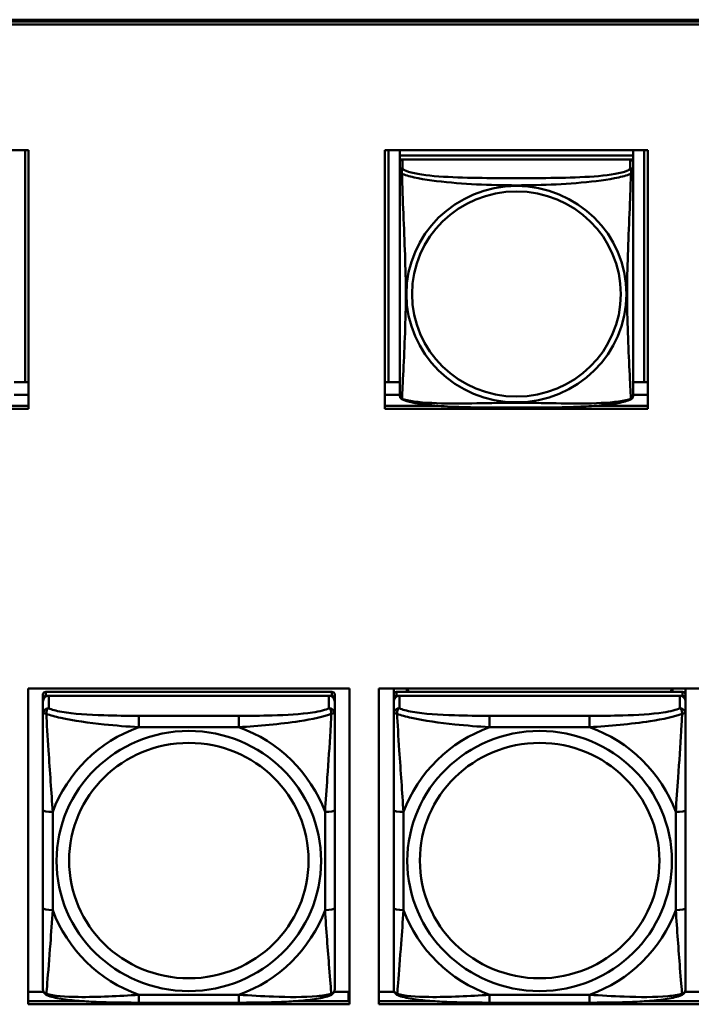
# Model space of a CAD drawing. Header units: inches. Extents: x 0.8 to 75.7, y -7.8 to 49.3.
# Tile 134 of 256: x 38.2 to 39.5, y 19.5 to 21.5. Entities that reach past the tile are written whole.
import ezdxf

# ---------------------------------------------------------------- set-up
doc = ezdxf.new("R2010")
doc.units = ezdxf.units.IN
doc.header["$MEASUREMENT"] = 0
doc.layers.add('Visible Edges(ROSSANSI)', color=7, linetype='Continuous', lineweight=50)
doc.layers.add('Visible Tangent Edges(ROSSANSI)', color=7, linetype='Continuous', lineweight=50)

msp = doc.modelspace()

# ---------------------------------------------------------------- linework, layer by layer
at = {"layer": 'Visible Edges(ROSSANSI)'}
for p, q in [((33.0242, 21.5222), (56.0803, 21.5222)), ((33.0242, 21.5184), (56.0803, 21.5184)), ((56.0803, 21.5184), (33.0242, 21.5184)), ((56.0803, 21.5123), (33.0242, 21.5123)), ((37.6599, 21.258), (38.1923, 21.258)), ((38.1856, 21.258), (38.1856, 20.7889)), ((38.1923, 21.258), (38.1923, 20.7353)), ((38.9135, 20.7353), (38.9135, 21.258)), ((38.9135, 21.258), (39.446, 21.258)), ((38.9209, 20.7889), (38.9209, 21.258)), ((38.9435, 21.258), (38.9435, 21.2476)), ((39.416, 21.2476), (38.9435, 21.2476)), ((38.9435, 21.2476), (38.9435, 21.2394)), ((38.9435, 21.2476), (39.416, 21.2476)), ((38.9435, 21.2476), (38.9435, 21.2476)), ((39.416, 21.258), (39.416, 21.2476)), ((39.416, 21.2476), (39.416, 21.2394)), ((39.416, 21.2476), (39.416, 21.2476)), ((39.4386, 21.258), (39.4386, 20.7889)), ((39.446, 21.258), (39.446, 20.7353)), ((38.9435, 21.2337), (38.9435, 21.2394)), ((38.9435, 21.2394), (38.9493, 21.2394)), ((38.9435, 21.2336), (38.9435, 21.2159)), ((39.4101, 21.2394), (38.9494, 21.2394)), ((39.4102, 21.2394), (39.416, 21.2394)), ((39.416, 21.2394), (39.416, 21.2336)), ((39.416, 21.2159), (39.416, 21.2336)), ((38.9435, 21.216), (38.9435, 21.216)), ((38.9435, 21.2157), (38.9435, 21.2157)), ((38.1856, 20.7889), (38.163, 20.7889)), ((38.1856, 20.7889), (38.1923, 20.7891)), ((38.9209, 20.7889), (38.9135, 20.7892)), ((38.9435, 20.7889), (38.9209, 20.7889)), ((39.4386, 20.7889), (39.416, 20.7889)), ((39.4386, 20.7889), (39.446, 20.7892)), ((38.1923, 20.7632), (38.163, 20.7632)), ((38.9435, 20.7632), (38.9135, 20.7632)), ((39.446, 20.7632), (39.416, 20.7632)), ((38.1923, 20.7353), (37.6599, 20.7353)), ((38.0862, 20.7413), (38.1923, 20.7413)), ((38.9135, 20.7413), (39.0204, 20.7413)), ((39.446, 20.7353), (38.9135, 20.7353)), ((39.3392, 20.7413), (39.446, 20.7413)), ((38.1914, 19.531), (38.1914, 20.1697)), ((38.1914, 20.1697), (38.842, 20.1697)), ((38.2214, 20.1572), (38.2214, 20.149)), ((38.8061, 20.163), (38.2273, 20.163)), ((38.2273, 20.1548), (38.8061, 20.1548)), ((38.8002, 20.1548), (38.2332, 20.1548)), ((38.812, 20.149), (38.812, 20.1572)), ((38.842, 20.1697), (38.842, 19.531)), ((38.9014, 19.531), (38.9014, 20.1697)), ((38.9014, 20.1697), (39.552, 20.1697)), ((38.9314, 20.1572), (38.9314, 20.1697)), ((38.9314, 20.1572), (38.9314, 20.149)), ((39.5161, 20.163), (38.9373, 20.163)), ((38.9373, 20.1548), (39.5161, 20.1548)), ((39.5102, 20.1548), (38.9432, 20.1548)), ((38.958, 20.163), (38.958, 20.1697)), ((38.9618, 20.163), (38.9584, 20.1697)), ((39.4949, 20.1697), (39.4916, 20.163)), ((39.4954, 20.1697), (39.4954, 20.163)), ((39.522, 20.1697), (39.522, 20.1572)), ((39.522, 20.149), (39.522, 20.1572)), ((38.2214, 20.1432), (38.2214, 20.149)), ((38.2214, 20.1432), (38.2214, 20.1183)), ((38.812, 20.149), (38.812, 20.1432)), ((38.812, 20.1183), (38.812, 20.1432)), ((38.9314, 20.1432), (38.9314, 20.149)), ((38.9314, 20.1432), (38.9314, 20.1183)), ((39.522, 20.149), (39.522, 20.1432)), ((39.522, 20.1183), (39.522, 20.1432)), ((38.2214, 19.9238), (38.2214, 19.7252)), ((38.812, 19.7252), (38.812, 19.9238)), ((38.9314, 19.9238), (38.9314, 19.7252)), ((39.522, 19.7252), (39.522, 19.9238)), ((38.1914, 19.5559), (38.2227, 19.5559)), ((38.8107, 19.5559), (38.8399, 19.5559)), ((38.8399, 19.5559), (38.8399, 19.5371)), ((38.9014, 19.5559), (38.9327, 19.5559)), ((39.5207, 19.5559), (39.5501, 19.5559)), ((38.1914, 19.5371), (38.3053, 19.5371)), ((38.6178, 19.5343), (38.4155, 19.5343)), ((38.728, 19.5371), (38.842, 19.5371)), ((38.842, 19.548), (38.8399, 19.548)), ((38.9014, 19.5371), (39.0153, 19.5371)), ((39.3278, 19.5343), (39.1255, 19.5343)), ((39.438, 19.5371), (39.552, 19.5371)), ((38.842, 19.531), (38.1914, 19.531)), ((39.552, 19.531), (38.9014, 19.531))]:
    msp.add_line(p, q, dxfattribs=at)
for centre, major_axis, start_param, end_param in [((38.9494, 21.2336), (-0.00591, 0), 4.712389, 6.283185), ((39.4101, 21.2336), (0.00591, 0), 0, 1.570796), ((38.2273, 20.1572), (-0.00591, 0), 4.712389, 6.283185), ((38.2332, 20.1432), (-0.0118, 0), 4.712389, 6.283185), ((38.2273, 20.149), (-0.00591, 0), 4.712389, 6.283185), ((38.8002, 20.1432), (0.0118, 0), 0, 1.570796), ((38.8061, 20.1572), (0.00591, 0), 0, 1.570796), ((38.8061, 20.149), (0.00591, 0), 0, 1.570796), ((38.9373, 20.1572), (-0.00591, 0), 4.712389, 6.283185), ((38.9432, 20.1432), (-0.0118, 0), 4.712389, 6.283185), ((38.9373, 20.149), (-0.00591, 0), 4.712389, 6.283185), ((39.5102, 20.1432), (0.0118, 0), 0, 1.570796), ((39.5161, 20.1572), (0.00591, 0), 0, 1.570796), ((39.5161, 20.149), (0.00591, 0), 0, 1.570796)]:
    msp.add_ellipse(centre, major_axis=major_axis, ratio=0.981793, start_param=start_param, end_param=end_param, dxfattribs=at)
for points, knots in [([(38.9435, 21.2159), (38.9435, 21.2127), (38.9435, 21.1995), (38.9435, 21.1727), (38.9435, 21.1553), (38.9435, 21.15)], [0.3257308, 0.3257308, 0.3257308, 0.3257308, 0.4265607, 0.5273906, 0.5696181, 0.5696181, 0.5696181, 0.5696181]), ([(39.416, 21.1224), (39.416, 21.1373), (39.416, 21.1646), (39.416, 21.1994), (39.416, 21.2127), (39.416, 21.2159)], [1.4210797, 1.4210797, 1.4210797, 1.4210797, 1.5356898, 1.6365197, 1.7373496, 1.7373496, 1.7373496, 1.7373496]), ([(38.9435, 20.8009), (38.9435, 20.8123), (38.9435, 20.8254), (38.9435, 20.8557), (38.9435, 20.8733), (38.9435, 20.9233), (38.9435, 20.9562), (38.9435, 21.0151), (38.9435, 21.0413), (38.9435, 21.0953), (38.9435, 21.124), (38.9435, 21.15)], [0, 0, 0, 0, 0.1149805, 0.1149805, 0.2563588, 0.2563588, 0.510689, 0.510689, 0.7126146, 0.7126146, 0.9227352, 0.9227352, 0.9227352, 0.9227352]), ([(39.416, 21.1224), (39.416, 21.1026), (39.416, 21.0824), (39.416, 21.0351), (39.416, 21.0079), (39.416, 20.9519), (39.416, 20.9229), (39.416, 20.8653), (39.416, 20.8359), (39.416, 20.8113)], [0, 0, 0, 0, 0.1521476, 0.1521476, 0.3615771, 0.3615771, 0.5863616, 0.5863616, 0.8171616, 0.8171616, 0.8171616, 0.8171616]), ([(39.416, 20.763), (39.416, 20.7646), (39.416, 20.7671), (39.416, 20.7854), (39.416, 20.8031), (39.416, 20.8113)], [0.3525676, 0.3525676, 0.3525676, 0.3525676, 0.4265607, 0.5273906, 0.6043474, 0.6043474, 0.6043474, 0.6043474]), ([(38.9435, 20.8009), (38.9435, 20.7966), (38.9435, 20.783), (38.9435, 20.7671), (38.9435, 20.7646), (38.9435, 20.763)], [1.4921516, 1.4921516, 1.4921516, 1.4921516, 1.5356898, 1.6365197, 1.7105064, 1.7105064, 1.7105064, 1.7105064]), ([(38.9437, 20.7609), (38.9436, 20.7613), (38.9436, 20.7616), (38.9436, 20.7623), (38.9435, 20.7626), (38.9435, 20.7629), (38.9435, 20.7629), (38.9435, 20.7629), (38.9435, 20.7629), (38.9435, 20.7629), (38.9435, 20.763), (38.9435, 20.763), (38.9435, 20.763), (38.9435, 20.763), (38.9435, 20.763), (38.9435, 20.763)], [0, 0, 0, 0, 0.002814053, 0.002814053, 0.004923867, 0.004923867, 0.005121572, 0.005121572, 0.005195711, 0.005195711, 0.00523086, 0.00523086, 0.005248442, 0.005248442, 0.00525914, 0.00525914, 0.00525914, 0.00525914]), ([(38.9477, 20.7549), (38.9468, 20.7554), (38.9459, 20.7561), (38.9447, 20.7577), (38.9443, 20.7586), (38.9441, 20.7594), (38.944, 20.7595), (38.944, 20.7596)], [0, 0, 0, 0, 0.01399503, 0.01399503, 0.02853092, 0.02853092, 0.03046536, 0.03046536, 0.03046536, 0.03046536]), ([(39.4117, 20.7548), (39.4047, 20.7512), (39.3958, 20.7489), (39.3753, 20.7451), (39.3641, 20.7436), (39.3389, 20.7412), (39.3247, 20.7403), (39.2902, 20.7387), (39.2694, 20.7382), (39.2107, 20.7376), (39.1725, 20.7376), (39.1028, 20.738), (39.0707, 20.7384), (39.0228, 20.741), (39.0055, 20.7424), (38.983, 20.7454), (38.9759, 20.7465), (38.961, 20.7497), (38.9537, 20.7517), (38.9478, 20.7548)], [0, 0, 0, 0, 0.111794, 0.111794, 0.213129, 0.213129, 0.32561, 0.32561, 0.483625, 0.483625, 0.773884, 0.773884, 1.015019, 1.015019, 1.153524, 1.153524, 1.222431, 1.222431, 1.317384, 1.317384, 1.317384, 1.317384]), ([(39.4156, 20.7598), (39.4155, 20.7593), (39.4153, 20.7588), (39.4147, 20.7576), (39.4143, 20.757), (39.4132, 20.7558), (39.4125, 20.7553), (39.4118, 20.7549)], [0.00960018, 0.00960018, 0.00960018, 0.00960018, 0.02025308, 0.02025308, 0.03091864, 0.03091864, 0.04195142, 0.04195142, 0.04195142, 0.04195142]), ([(39.416, 20.7637), (39.416, 20.7634), (39.416, 20.7633), (39.416, 20.7631), (39.416, 20.763), (39.416, 20.763), (39.416, 20.763), (39.416, 20.763), (39.416, 20.763), (39.416, 20.763), (39.416, 20.763), (39.416, 20.763), (39.416, 20.763), (39.416, 20.763), (39.4159, 20.7616), (39.4158, 20.7609)], [0, 0, 0, 0, 0.01376947, 0.01376947, 0.02049948, 0.02049948, 0.02378019, 0.02378019, 0.0253787, 0.0253787, 0.02597814, 0.02597814, 0.02600242, 0.02600242, 0.03134028, 0.03134028, 0.03134028, 0.03134028]), ([(39.416, 20.763), (39.416, 20.763), (39.416, 20.763), (39.416, 20.763), (39.416, 20.763), (39.416, 20.763), (39.416, 20.763), (39.416, 20.763), (39.416, 20.763), (39.416, 20.763), (39.416, 20.763), (39.416, 20.763), (39.416, 20.763), (39.416, 20.763), (39.416, 20.7629), (39.416, 20.7629), (39.416, 20.7629), (39.416, 20.7627), (39.416, 20.7625), (39.4159, 20.7619), (39.4159, 20.7614), (39.4158, 20.7609)], [0, 0, 0, 0, 0.000069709, 0.000069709, 0.000139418, 0.000139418, 0.000278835, 0.000278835, 0.000348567, 0.000348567, 0.000384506, 0.000384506, 0.000401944, 0.000401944, 0.000436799, 0.000436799, 0.000566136, 0.000566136, 0.001945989, 0.001945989, 0.005629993, 0.005629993, 0.005629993, 0.005629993]), ([(38.2214, 20.1183), (38.2214, 20.1092), (38.2214, 20.0939), (38.2214, 20.0768), (38.2214, 20.0504), (38.2214, 20.0201), (38.2214, 19.9907), (38.2214, 19.9682), (38.2214, 19.9458), (38.2214, 19.9238)], [-0.7968224, -0.7968224, -0.7968224, -0.7968224, -0.6514613, -0.6514613, -0.6514613, -0.427691, -0.427691, -0.427691, -0.2569517, -0.2569517, -0.2569517, -0.2569517]), ([(38.812, 19.9238), (38.812, 19.9471), (38.812, 19.9708), (38.812, 19.9945), (38.812, 20.0256), (38.812, 20.0579), (38.812, 20.0847), (38.812, 20.0986), (38.812, 20.1106), (38.812, 20.1183)], [0.2569537, 0.2569537, 0.2569537, 0.2569537, 0.4371919, 0.4371919, 0.4371919, 0.6739428, 0.6739428, 0.6739428, 0.7963818, 0.7963818, 0.7963818, 0.7963818]), ([(38.9314, 20.1183), (38.9314, 20.1092), (38.9314, 20.0939), (38.9314, 20.0768), (38.9314, 20.0504), (38.9314, 20.0201), (38.9314, 19.9907), (38.9314, 19.9682), (38.9314, 19.9458), (38.9314, 19.9238)], [-0.7968224, -0.7968224, -0.7968224, -0.7968224, -0.6514613, -0.6514613, -0.6514613, -0.427691, -0.427691, -0.427691, -0.2569517, -0.2569517, -0.2569517, -0.2569517]), ([(39.522, 19.9238), (39.522, 19.9471), (39.522, 19.9708), (39.522, 19.9945), (39.522, 20.0256), (39.522, 20.0579), (39.522, 20.0847), (39.522, 20.0986), (39.522, 20.1106), (39.522, 20.1183)], [0.2569537, 0.2569537, 0.2569537, 0.2569537, 0.4371919, 0.4371919, 0.4371919, 0.6739428, 0.6739428, 0.6739428, 0.7963818, 0.7963818, 0.7963818, 0.7963818]), ([(38.2214, 19.7252), (38.2214, 19.702), (38.2214, 19.6786), (38.2214, 19.6564), (38.2214, 19.6273), (38.2214, 19.599), (38.2214, 19.5801), (38.2214, 19.5704), (38.2214, 19.5635), (38.2214, 19.5617)], [0.2569537, 0.2569537, 0.2569537, 0.2569537, 0.4371919, 0.4371919, 0.4371919, 0.6739428, 0.6739428, 0.6739428, 0.7963818, 0.7963818, 0.7963818, 0.7963818]), ([(38.812, 19.5617), (38.812, 19.5639), (38.812, 19.5731), (38.812, 19.5858), (38.812, 19.6054), (38.812, 19.6323), (38.812, 19.66), (38.812, 19.6811), (38.812, 19.7032), (38.812, 19.7252)], [-0.7968224, -0.7968224, -0.7968224, -0.7968224, -0.6514613, -0.6514613, -0.6514613, -0.427691, -0.427691, -0.427691, -0.2569517, -0.2569517, -0.2569517, -0.2569517]), ([(38.9314, 19.7252), (38.9314, 19.702), (38.9314, 19.6786), (38.9314, 19.6564), (38.9314, 19.6273), (38.9314, 19.599), (38.9314, 19.5801), (38.9314, 19.5704), (38.9314, 19.5635), (38.9314, 19.5617)], [0.2569537, 0.2569537, 0.2569537, 0.2569537, 0.4371919, 0.4371919, 0.4371919, 0.6739428, 0.6739428, 0.6739428, 0.7963818, 0.7963818, 0.7963818, 0.7963818]), ([(39.522, 19.5617), (39.522, 19.5639), (39.522, 19.5731), (39.522, 19.5858), (39.522, 19.6054), (39.522, 19.6323), (39.522, 19.66), (39.522, 19.6811), (39.522, 19.7032), (39.522, 19.7252)], [-0.7968224, -0.7968224, -0.7968224, -0.7968224, -0.6514613, -0.6514613, -0.6514613, -0.427691, -0.427691, -0.427691, -0.2569517, -0.2569517, -0.2569517, -0.2569517]), ([(38.2295, 19.5494), (38.2284, 19.5498), (38.2273, 19.5505), (38.2253, 19.552), (38.2245, 19.553), (38.2231, 19.5549), (38.2226, 19.5559), (38.2219, 19.5578), (38.2217, 19.5587), (38.2215, 19.5603), (38.2214, 19.561), (38.2214, 19.5617)], [0.02510739, 0.02510739, 0.02510739, 0.02510739, 0.03073999, 0.03073999, 0.03637259, 0.03637259, 0.0420052, 0.0420052, 0.0476378, 0.0476378, 0.0532704, 0.0532704, 0.0532704, 0.0532704]), ([(38.8039, 19.5494), (38.805, 19.5498), (38.8061, 19.5505), (38.808, 19.552), (38.8089, 19.553), (38.8103, 19.5549), (38.8108, 19.5559), (38.8115, 19.5578), (38.8117, 19.5587), (38.8119, 19.5603), (38.812, 19.561), (38.812, 19.5617)], [0.02510739, 0.02510739, 0.02510739, 0.02510739, 0.03073999, 0.03073999, 0.03637259, 0.03637259, 0.0420052, 0.0420052, 0.0476378, 0.0476378, 0.0532704, 0.0532704, 0.0532704, 0.0532704]), ([(38.9395, 19.5494), (38.9384, 19.5498), (38.9373, 19.5505), (38.9353, 19.552), (38.9345, 19.553), (38.9331, 19.5549), (38.9326, 19.5559), (38.9319, 19.5578), (38.9317, 19.5587), (38.9315, 19.5603), (38.9314, 19.561), (38.9314, 19.5617)], [0.02510739, 0.02510739, 0.02510739, 0.02510739, 0.03073999, 0.03073999, 0.03637259, 0.03637259, 0.0420052, 0.0420052, 0.0476378, 0.0476378, 0.0532704, 0.0532704, 0.0532704, 0.0532704]), ([(39.5139, 19.5494), (39.515, 19.5498), (39.5161, 19.5505), (39.518, 19.552), (39.5189, 19.553), (39.5203, 19.5549), (39.5208, 19.5559), (39.5215, 19.5578), (39.5217, 19.5587), (39.5219, 19.5603), (39.522, 19.561), (39.522, 19.5617)], [0.02510739, 0.02510739, 0.02510739, 0.02510739, 0.03073999, 0.03073999, 0.03637259, 0.03637259, 0.0420052, 0.0420052, 0.0476378, 0.0476378, 0.0532704, 0.0532704, 0.0532704, 0.0532704]), ([(38.4155, 19.5343), (38.402, 19.5343), (38.3883, 19.5343), (38.3611, 19.5347), (38.3475, 19.535), (38.3206, 19.5361), (38.3073, 19.5368), (38.2816, 19.5389), (38.2695, 19.5403), (38.2474, 19.5439), (38.2379, 19.5459), (38.2295, 19.5494)], [0.2569517, 0.2569517, 0.2569517, 0.2569517, 0.3597049, 0.3597049, 0.4624581, 0.4624581, 0.5652112, 0.5652112, 0.6679644, 0.6679644, 0.7707176, 0.7707176, 0.7707176, 0.7707176]), ([(38.8039, 19.5494), (38.7955, 19.5459), (38.786, 19.5439), (38.7639, 19.5403), (38.7518, 19.5389), (38.7261, 19.5368), (38.7128, 19.5361), (38.6859, 19.535), (38.6723, 19.5347), (38.645, 19.5343), (38.6314, 19.5343), (38.6178, 19.5343)], [-0.7703505, -0.7703505, -0.7703505, -0.7703505, -0.6676711, -0.6676711, -0.5649918, -0.5649918, -0.4623124, -0.4623124, -0.3596331, -0.3596331, -0.2569537, -0.2569537, -0.2569537, -0.2569537]), ([(39.1255, 19.5343), (39.112, 19.5343), (39.0983, 19.5343), (39.0711, 19.5347), (39.0575, 19.535), (39.0306, 19.5361), (39.0173, 19.5368), (38.9916, 19.5389), (38.9795, 19.5403), (38.9574, 19.5439), (38.9479, 19.5459), (38.9395, 19.5494)], [0.2569517, 0.2569517, 0.2569517, 0.2569517, 0.3597049, 0.3597049, 0.4624581, 0.4624581, 0.5652112, 0.5652112, 0.6679644, 0.6679644, 0.7707176, 0.7707176, 0.7707176, 0.7707176]), ([(39.5139, 19.5494), (39.5055, 19.5459), (39.496, 19.5439), (39.4739, 19.5403), (39.4618, 19.5389), (39.4361, 19.5368), (39.4228, 19.5361), (39.3959, 19.535), (39.3823, 19.5347), (39.355, 19.5343), (39.3414, 19.5343), (39.3278, 19.5343)], [-0.7703505, -0.7703505, -0.7703505, -0.7703505, -0.6676711, -0.6676711, -0.5649918, -0.5649918, -0.4623124, -0.4623124, -0.3596331, -0.3596331, -0.2569537, -0.2569537, -0.2569537, -0.2569537])]:
    msp.add_open_spline(points, degree=3, knots=knots, dxfattribs=at)
for points in [[(38.9435, 20.763), (38.9435, 20.7632), (38.9435, 20.7632), (38.9435, 20.7637)], [(38.9477, 20.7549), (38.9477, 20.7549), (38.9477, 20.7549), (38.9477, 20.7549)], [(39.4118, 20.7549), (39.4118, 20.7549), (39.4118, 20.7549), (39.4118, 20.7549)], [(39.4158, 20.7611), (39.4158, 20.761), (39.4158, 20.7609), (39.4158, 20.7608)]]:
    msp.add_open_spline(points, degree=3, dxfattribs=at)
at = {"layer": 'Visible Tangent Edges(ROSSANSI)'}
for p, q in [((38.9494, 21.2217), (38.9494, 21.2394)), ((39.4101, 21.2394), (39.4101, 21.2217)), ((38.2273, 20.1548), (38.2273, 20.163)), ((38.2332, 20.1299), (38.2332, 20.1548)), ((38.8002, 20.1548), (38.8002, 20.1299)), ((38.8061, 20.163), (38.8061, 20.1548)), ((38.9373, 20.1548), (38.9373, 20.163)), ((38.9432, 20.1299), (38.9432, 20.1548)), ((39.5102, 20.1548), (39.5102, 20.1299)), ((39.5161, 20.163), (39.5161, 20.1548)), ((38.4155, 20.1144), (38.4155, 20.0914)), ((38.6178, 20.1144), (38.4155, 20.1144)), ((38.6178, 20.1144), (38.6178, 20.0914)), ((39.1255, 20.1144), (39.1255, 20.0914)), ((39.3278, 20.1144), (39.1255, 20.1144)), ((39.3278, 20.1144), (39.3278, 20.0914)), ((38.4155, 20.0914), (38.6178, 20.0914)), ((39.1255, 20.0914), (39.3278, 20.0914)), ((38.2411, 19.7215), (38.2411, 19.9201)), ((38.7923, 19.9201), (38.7923, 19.7215)), ((38.9511, 19.7215), (38.9511, 19.9201)), ((39.5023, 19.9201), (39.5023, 19.7215)), ((38.6178, 19.5502), (38.4155, 19.5502)), ((38.4155, 19.5343), (38.4155, 19.5502)), ((38.6178, 19.5343), (38.6178, 19.5502)), ((39.3278, 19.5502), (39.1255, 19.5502)), ((39.1255, 19.5343), (39.1255, 19.5502)), ((39.3278, 19.5343), (39.3278, 19.5502))]:
    msp.add_line(p, q, dxfattribs=at)
for centre, major_axis, ratio, start_param, end_param in [((38.9494, 21.2159), (-0.00591, 0), 0.981793, 4.712389, 6.283185), ((39.4101, 21.2159), (0.00591, 0), 0.981793, 0, 1.570796), ((38.2332, 20.1183), (-0.0118, 0), 0.981793, 4.712389, 6.283185), ((38.8002, 20.1183), (0.0118, 0), 0.981793, 0, 1.570796), ((38.9432, 20.1183), (-0.0118, 0), 0.981793, 4.712389, 6.283185), ((39.5102, 20.1183), (0.0118, 0), 0.981793, 0, 1.570796), ((38.5167, 19.8208), (-0.2936, 0), 0.981793, 5.064156, 5.931419), ((38.5167, 19.8208), (0.2936, 0), 0.981793, 0.351767, 1.21903), ((39.2267, 19.8208), (-0.2936, 0), 0.981793, 5.064156, 5.931419), ((39.2267, 19.8208), (0.2936, 0), 0.981793, 0.351767, 1.21903), ((38.2411, 19.9238), (-0.0197, 0), 0.189952, 0, 1.570796), ((38.7923, 19.9238), (0.0197, 0), 0.189952, 4.712389, 6.283185), ((38.9511, 19.9238), (-0.0197, 0), 0.189952, 0, 1.570796), ((39.5023, 19.9238), (0.0197, 0), 0.189952, 4.712389, 6.283185), ((38.2411, 19.7252), (-0.0197, 0), 0.189952, 0, 1.570796), ((38.5167, 19.8208), (-0.2936, 0), 0.981793, 0.351767, 1.21903), ((38.5167, 19.8208), (0.2936, 0), 0.981793, 5.064156, 5.931419), ((38.7923, 19.7252), (0.0197, 0), 0.189952, 4.712389, 6.283185), ((38.9511, 19.7252), (-0.0197, 0), 0.189952, 0, 1.570796), ((39.2267, 19.8208), (-0.2936, 0), 0.981793, 0.351767, 1.21903), ((39.2267, 19.8208), (0.2936, 0), 0.981793, 5.064156, 5.931419), ((39.5023, 19.7252), (0.0197, 0), 0.189952, 4.712389, 6.283185)]:
    msp.add_ellipse(centre, major_axis=major_axis, ratio=ratio, start_param=start_param, end_param=end_param, dxfattribs=at)
for centre, major_axis in [((39.1798, 20.9672), (-0.2227, 0)), ((39.1798, 20.9674), (-0.2113, 0)), ((38.5167, 19.8208), (-0.2678, 0)), ((39.2267, 19.8208), (-0.2678, 0)), ((38.5167, 19.8216), (-0.2424, 0)), ((39.2267, 19.8216), (-0.2424, 0))]:
    msp.add_ellipse(centre, major_axis=major_axis, ratio=0.981793, dxfattribs=at)
for points, knots in [([(38.9435, 21.2159), (38.9435, 21.2143), (38.9437, 21.214), (38.948, 21.2107), (38.9481, 21.2106), (38.9481, 21.2106)], [-0.0844808, -0.0844808, -0.0844808, -0.0844808, 0, 0, 0.00025915, 0.00025915, 0.00025915, 0.00025915]), ([(38.9481, 21.2106), (38.9481, 21.2107), (38.9481, 21.2107), (38.9469, 21.2172), (38.949, 21.2196), (38.9494, 21.2217)], [-0.00025532, -0.00025532, -0.00025532, -0.00025532, 0, 0, 0.0844808, 0.0844808, 0.0844808, 0.0844808]), ([(38.9481, 20.7557), (38.9481, 20.7564), (38.9482, 20.7573), (38.9482, 20.7583), (38.9485, 20.763), (38.9489, 20.7708), (38.9494, 20.7803), (38.9503, 20.7991), (38.9515, 20.8242), (38.9527, 20.8499), (38.9538, 20.8756), (38.9548, 20.9019), (38.9554, 20.928), (38.9559, 20.9541), (38.9559, 20.9802), (38.9554, 21.0066), (38.9548, 21.0331), (38.9538, 21.0599), (38.9527, 21.0878), (38.9515, 21.1157), (38.9503, 21.1447), (38.9494, 21.1704), (38.9489, 21.1833), (38.9485, 21.1953), (38.9482, 21.205), (38.9482, 21.207), (38.9481, 21.2089), (38.9481, 21.2106)], [-1.657268, -1.657268, -1.657268, -1.657268, -1.63652, -1.63652, -1.63652, -1.53569, -1.53569, -1.53569, -1.33403, -1.33403, -1.33403, -1.13237, -1.13237, -1.13237, -0.93071, -0.93071, -0.93071, -0.72905, -0.72905, -0.72905, -0.527391, -0.527391, -0.527391, -0.426561, -0.426561, -0.426561, -0.405807, -0.405807, -0.405807, -0.405807]), ([(38.9481, 21.2106), (38.9494, 21.2101), (38.9576, 21.2067), (38.9901, 21.1987), (39.0585, 21.191), (39.14, 21.187), (39.2195, 21.187), (39.3006, 21.1909), (39.3695, 21.1987), (39.402, 21.2067), (39.4102, 21.2101), (39.4114, 21.2106)], [-1.657326, -1.657326, -1.657326, -1.657326, -1.63652, -1.53569, -1.33403, -1.13237, -0.93071, -0.72905, -0.527391, -0.426561, -0.405812, -0.405812, -0.405812, -0.405812]), ([(39.4101, 21.2217), (39.4093, 21.2192), (39.4009, 21.2142), (39.3634, 21.2067), (39.2987, 21.2025), (39.2195, 21.2017), (39.14, 21.2017), (39.0605, 21.2025), (38.9962, 21.2067), (38.9586, 21.2142), (38.9502, 21.2192), (38.9494, 21.2217)], [0.325731, 0.325731, 0.325731, 0.325731, 0.426561, 0.527391, 0.72905, 0.93071, 1.13237, 1.33403, 1.53569, 1.63652, 1.73735, 1.73735, 1.73735, 1.73735]), ([(39.4114, 21.2106), (39.4114, 21.2088), (39.4111, 21.1977), (39.4098, 21.159), (39.4068, 21.0872), (39.4036, 21.0062), (39.4036, 20.9282), (39.4068, 20.8494), (39.4098, 20.7865), (39.4111, 20.7614), (39.4114, 20.7564), (39.4114, 20.7557)], [-1.657326, -1.657326, -1.657326, -1.657326, -1.63652, -1.53569, -1.33403, -1.13237, -0.93071, -0.72905, -0.527391, -0.426561, -0.405812, -0.405812, -0.405812, -0.405812]), ([(39.4101, 21.2217), (39.4105, 21.2196), (39.4126, 21.2172), (39.4114, 21.2107), (39.4114, 21.2107), (39.4114, 21.2106)], [-0.0844808, -0.0844808, -0.0844808, -0.0844808, 0, 0, 0.00025611, 0.00025611, 0.00025611, 0.00025611]), ([(39.4114, 21.2106), (39.4115, 21.2106), (39.4115, 21.2107), (39.4158, 21.214), (39.416, 21.2143), (39.416, 21.2159)], [-0.00025352, -0.00025352, -0.00025352, -0.00025352, 0, 0, 0.0844808, 0.0844808, 0.0844808, 0.0844808]), ([(38.9481, 20.7557), (38.9481, 20.7557), (38.948, 20.7557), (38.9451, 20.7565), (38.9441, 20.7587), (38.9437, 20.7608)], [-0.00026023, -0.00026023, -0.00026023, -0.00026023, 0, 0, 0.05743864, 0.05743864, 0.05743864, 0.05743864]), ([(38.9477, 20.7549), (38.9477, 20.7549), (38.9478, 20.7551), (38.9481, 20.7557), (38.9481, 20.7557), (38.9481, 20.7557)], [-0.02254962, -0.02254962, -0.02254962, -0.02254962, 0, 0, 0.00025967, 0.00025967, 0.00025967, 0.00025967]), ([(39.4114, 20.7557), (39.4101, 20.7552), (39.402, 20.7525), (39.3694, 20.747), (39.3011, 20.7452), (39.2195, 20.7474), (39.14, 20.7474), (39.0589, 20.7452), (38.99, 20.747), (38.9575, 20.7525), (38.9494, 20.7552), (38.9481, 20.7557)], [-1.657325, -1.657325, -1.657325, -1.657325, -1.63652, -1.53569, -1.33403, -1.13237, -0.93071, -0.72905, -0.527391, -0.426561, -0.405811, -0.405811, -0.405811, -0.405811]), ([(39.4158, 20.7608), (39.4155, 20.7587), (39.4144, 20.7565), (39.4115, 20.7557), (39.4115, 20.7557), (39.4114, 20.7557)], [-0.05744631, -0.05744631, -0.05744631, -0.05744631, 0, 0, 0.00025622, 0.00025622, 0.00025622, 0.00025622]), ([(39.4114, 20.7557), (39.4114, 20.7557), (39.4114, 20.7557), (39.4118, 20.7551), (39.4118, 20.7549), (39.4118, 20.7549)], [-0.00025371, -0.00025371, -0.00025371, -0.00025371, 0, 0, 0.02254963, 0.02254963, 0.02254963, 0.02254963]), ([(38.2214, 20.1183), (38.2214, 20.1186), (38.2215, 20.1188), (38.2217, 20.1191), (38.2219, 20.1193), (38.2223, 20.1194), (38.2225, 20.1195), (38.2228, 20.1195), (38.2229, 20.1195), (38.2233, 20.1195), (38.2236, 20.1195), (38.2246, 20.1194), (38.2252, 20.1193), (38.2267, 20.1189), (38.2274, 20.1187), (38.2283, 20.1184)], [-0.0532704, -0.0532704, -0.0532704, -0.0532704, -0.04377373, -0.04377373, -0.03521335, -0.03521335, -0.02986312, -0.02986312, -0.02651922, -0.02651922, -0.01983142, -0.01983142, -0.00913095, -0.00913095, 0.00023197, 0.00023197, 0.00023197, 0.00023197]), ([(38.2283, 20.1184), (38.2282, 20.1195), (38.2283, 20.1205), (38.2285, 20.1225), (38.2287, 20.1235), (38.2292, 20.125), (38.2294, 20.1255), (38.2297, 20.1262), (38.2298, 20.1264), (38.2301, 20.127), (38.2303, 20.1273), (38.2309, 20.1281), (38.2313, 20.1285), (38.2322, 20.1293), (38.2327, 20.1296), (38.2332, 20.1299)], [-0.00023197, -0.00023197, -0.00023197, -0.00023197, 0.00913095, 0.00913095, 0.01983142, 0.01983142, 0.02651922, 0.02651922, 0.02986312, 0.02986312, 0.03521335, 0.03521335, 0.04377373, 0.04377373, 0.0532704, 0.0532704, 0.0532704, 0.0532704]), ([(38.2283, 20.1184), (38.2359, 20.1155), (38.2459, 20.1126), (38.283, 20.1044), (38.3147, 20.1001), (38.3689, 20.0946), (38.3922, 20.0927), (38.4155, 20.0914)], [-0.7478145, -0.7478145, -0.7478145, -0.7478145, -0.6493253, -0.6493253, -0.427691, -0.427691, -0.2569537, -0.2569537, -0.2569537, -0.2569537]), ([(38.2411, 19.9201), (38.2387, 19.9598), (38.2354, 20.002), (38.2308, 20.0719), (38.2292, 20.0994), (38.2283, 20.1184)], [0.2569517, 0.2569517, 0.2569517, 0.2569517, 0.5559983, 0.5559983, 0.7482818, 0.7482818, 0.7482818, 0.7482818]), ([(38.4155, 20.1144), (38.3919, 20.1144), (38.3679, 20.1146), (38.3445, 20.1154), (38.3138, 20.1163), (38.283, 20.1183), (38.2597, 20.1223), (38.2477, 20.1244), (38.2381, 20.127), (38.2332, 20.1299)], [0.2569537, 0.2569537, 0.2569537, 0.2569537, 0.4371919, 0.4371919, 0.4371919, 0.6739428, 0.6739428, 0.6739428, 0.7963818, 0.7963818, 0.7963818, 0.7963818]), ([(38.8002, 20.1299), (38.7944, 20.1264), (38.7819, 20.1234), (38.7667, 20.1212), (38.7433, 20.1178), (38.7142, 20.1161), (38.6851, 20.1152), (38.6629, 20.1146), (38.6402, 20.1144), (38.6178, 20.1144)], [-0.7968224, -0.7968224, -0.7968224, -0.7968224, -0.6514613, -0.6514613, -0.6514613, -0.427691, -0.427691, -0.427691, -0.2569517, -0.2569517, -0.2569517, -0.2569517]), ([(38.6178, 20.0914), (38.6583, 20.0937), (38.7007, 20.0975), (38.7663, 20.1075), (38.7908, 20.1126), (38.8051, 20.1184)], [0.2569517, 0.2569517, 0.2569517, 0.2569517, 0.5559983, 0.5559983, 0.7482818, 0.7482818, 0.7482818, 0.7482818]), ([(38.8051, 20.1184), (38.8046, 20.1084), (38.804, 20.0963), (38.8015, 20.0542), (38.7992, 20.0211), (38.7953, 19.966), (38.7937, 19.943), (38.7923, 19.9201)], [-0.7478145, -0.7478145, -0.7478145, -0.7478145, -0.6493253, -0.6493253, -0.427691, -0.427691, -0.2569537, -0.2569537, -0.2569537, -0.2569537]), ([(38.8002, 20.1299), (38.8007, 20.1296), (38.8012, 20.1293), (38.8021, 20.1285), (38.8025, 20.1281), (38.803, 20.1273), (38.8033, 20.127), (38.8036, 20.1264), (38.8037, 20.1262), (38.804, 20.1255), (38.8042, 20.125), (38.8046, 20.1235), (38.8048, 20.1225), (38.8051, 20.1205), (38.8051, 20.1195), (38.8051, 20.1184)], [-0.0532704, -0.0532704, -0.0532704, -0.0532704, -0.04377373, -0.04377373, -0.03521335, -0.03521335, -0.02986312, -0.02986312, -0.02651922, -0.02651922, -0.01983142, -0.01983142, -0.00913095, -0.00913095, 0.00023197, 0.00023197, 0.00023197, 0.00023197]), ([(38.8051, 20.1184), (38.806, 20.1187), (38.8067, 20.1189), (38.8082, 20.1193), (38.8088, 20.1194), (38.8097, 20.1195), (38.8101, 20.1195), (38.8105, 20.1195), (38.8106, 20.1195), (38.8109, 20.1195), (38.8111, 20.1194), (38.8115, 20.1193), (38.8116, 20.1191), (38.8119, 20.1188), (38.812, 20.1186), (38.812, 20.1183)], [-0.00023197, -0.00023197, -0.00023197, -0.00023197, 0.00913095, 0.00913095, 0.01983142, 0.01983142, 0.02651922, 0.02651922, 0.02986312, 0.02986312, 0.03521335, 0.03521335, 0.04377373, 0.04377373, 0.0532704, 0.0532704, 0.0532704, 0.0532704]), ([(38.9314, 20.1183), (38.9314, 20.1186), (38.9315, 20.1188), (38.9317, 20.1191), (38.9319, 20.1193), (38.9323, 20.1194), (38.9325, 20.1195), (38.9328, 20.1195), (38.9329, 20.1195), (38.9333, 20.1195), (38.9336, 20.1195), (38.9346, 20.1194), (38.9352, 20.1193), (38.9367, 20.1189), (38.9374, 20.1187), (38.9383, 20.1184)], [-0.0532704, -0.0532704, -0.0532704, -0.0532704, -0.04377373, -0.04377373, -0.03521335, -0.03521335, -0.02986312, -0.02986312, -0.02651922, -0.02651922, -0.01983142, -0.01983142, -0.00913095, -0.00913095, 0.00023197, 0.00023197, 0.00023197, 0.00023197]), ([(38.9383, 20.1184), (38.9382, 20.1195), (38.9383, 20.1205), (38.9385, 20.1225), (38.9387, 20.1235), (38.9392, 20.125), (38.9394, 20.1255), (38.9397, 20.1262), (38.9398, 20.1264), (38.9401, 20.127), (38.9403, 20.1273), (38.9409, 20.1281), (38.9413, 20.1285), (38.9422, 20.1293), (38.9427, 20.1296), (38.9432, 20.1299)], [-0.00023197, -0.00023197, -0.00023197, -0.00023197, 0.00913095, 0.00913095, 0.01983142, 0.01983142, 0.02651922, 0.02651922, 0.02986312, 0.02986312, 0.03521335, 0.03521335, 0.04377373, 0.04377373, 0.0532704, 0.0532704, 0.0532704, 0.0532704]), ([(38.9383, 20.1184), (38.9459, 20.1155), (38.9559, 20.1126), (38.993, 20.1044), (39.0247, 20.1001), (39.0789, 20.0946), (39.1022, 20.0927), (39.1255, 20.0914)], [-0.7478145, -0.7478145, -0.7478145, -0.7478145, -0.6493253, -0.6493253, -0.427691, -0.427691, -0.2569537, -0.2569537, -0.2569537, -0.2569537]), ([(38.9511, 19.9201), (38.9487, 19.9598), (38.9454, 20.002), (38.9408, 20.0719), (38.9392, 20.0994), (38.9383, 20.1184)], [0.2569517, 0.2569517, 0.2569517, 0.2569517, 0.5559983, 0.5559983, 0.7482818, 0.7482818, 0.7482818, 0.7482818]), ([(39.1255, 20.1144), (39.1019, 20.1144), (39.0779, 20.1146), (39.0545, 20.1154), (39.0238, 20.1163), (38.993, 20.1183), (38.9697, 20.1223), (38.9577, 20.1244), (38.9481, 20.127), (38.9432, 20.1299)], [0.2569537, 0.2569537, 0.2569537, 0.2569537, 0.4371919, 0.4371919, 0.4371919, 0.6739428, 0.6739428, 0.6739428, 0.7963818, 0.7963818, 0.7963818, 0.7963818]), ([(39.5102, 20.1299), (39.5044, 20.1264), (39.4919, 20.1234), (39.4767, 20.1212), (39.4533, 20.1178), (39.4242, 20.1161), (39.3951, 20.1152), (39.3729, 20.1146), (39.3502, 20.1144), (39.3278, 20.1144)], [-0.7968224, -0.7968224, -0.7968224, -0.7968224, -0.6514613, -0.6514613, -0.6514613, -0.427691, -0.427691, -0.427691, -0.2569517, -0.2569517, -0.2569517, -0.2569517]), ([(39.3278, 20.0914), (39.3683, 20.0937), (39.4107, 20.0975), (39.4763, 20.1075), (39.5008, 20.1126), (39.5151, 20.1184)], [0.2569517, 0.2569517, 0.2569517, 0.2569517, 0.5559983, 0.5559983, 0.7482818, 0.7482818, 0.7482818, 0.7482818]), ([(39.5151, 20.1184), (39.5146, 20.1084), (39.514, 20.0963), (39.5115, 20.0542), (39.5092, 20.0211), (39.5053, 19.966), (39.5037, 19.943), (39.5023, 19.9201)], [-0.7478145, -0.7478145, -0.7478145, -0.7478145, -0.6493253, -0.6493253, -0.427691, -0.427691, -0.2569537, -0.2569537, -0.2569537, -0.2569537]), ([(39.5102, 20.1299), (39.5107, 20.1296), (39.5112, 20.1293), (39.5121, 20.1285), (39.5125, 20.1281), (39.513, 20.1273), (39.5132, 20.127), (39.5136, 20.1264), (39.5137, 20.1262), (39.514, 20.1255), (39.5142, 20.125), (39.5146, 20.1235), (39.5148, 20.1225), (39.5151, 20.1205), (39.5151, 20.1195), (39.5151, 20.1184)], [-0.0532704, -0.0532704, -0.0532704, -0.0532704, -0.04377373, -0.04377373, -0.03521335, -0.03521335, -0.02986312, -0.02986312, -0.02651922, -0.02651922, -0.01983142, -0.01983142, -0.00913095, -0.00913095, 0.00023197, 0.00023197, 0.00023197, 0.00023197]), ([(39.5151, 20.1184), (39.516, 20.1187), (39.5167, 20.1189), (39.5182, 20.1193), (39.5188, 20.1194), (39.5197, 20.1195), (39.5201, 20.1195), (39.5205, 20.1195), (39.5206, 20.1195), (39.5209, 20.1195), (39.5211, 20.1194), (39.5215, 20.1193), (39.5216, 20.1191), (39.5219, 20.1188), (39.522, 20.1186), (39.522, 20.1183)], [-0.00023197, -0.00023197, -0.00023197, -0.00023197, 0.00913095, 0.00913095, 0.01983142, 0.01983142, 0.02651922, 0.02651922, 0.02986312, 0.02986312, 0.03521335, 0.03521335, 0.04377373, 0.04377373, 0.0532704, 0.0532704, 0.0532704, 0.0532704]), ([(38.2283, 19.5521), (38.2288, 19.5571), (38.2294, 19.5647), (38.2319, 19.5953), (38.2342, 19.6244), (38.2381, 19.6759), (38.2397, 19.6985), (38.2411, 19.7215)], [-0.7478145, -0.7478145, -0.7478145, -0.7478145, -0.6493253, -0.6493253, -0.427691, -0.427691, -0.2569537, -0.2569537, -0.2569537, -0.2569537]), ([(38.7923, 19.7215), (38.7947, 19.6817), (38.798, 19.6407), (38.8026, 19.5817), (38.8042, 19.5613), (38.8051, 19.5521)], [0.2569517, 0.2569517, 0.2569517, 0.2569517, 0.5559983, 0.5559983, 0.7482818, 0.7482818, 0.7482818, 0.7482818]), ([(38.9383, 19.5521), (38.9388, 19.5571), (38.9394, 19.5647), (38.9419, 19.5953), (38.9442, 19.6244), (38.9481, 19.6759), (38.9497, 19.6985), (38.9511, 19.7215)], [-0.7478145, -0.7478145, -0.7478145, -0.7478145, -0.6493253, -0.6493253, -0.427691, -0.427691, -0.2569537, -0.2569537, -0.2569537, -0.2569537]), ([(39.5023, 19.7215), (39.5047, 19.6817), (39.508, 19.6407), (39.5126, 19.5817), (39.5142, 19.5613), (39.5151, 19.5521)], [0.2569517, 0.2569517, 0.2569517, 0.2569517, 0.5559983, 0.5559983, 0.7482818, 0.7482818, 0.7482818, 0.7482818]), ([(38.2283, 19.5521), (38.2274, 19.5523), (38.2267, 19.5526), (38.2252, 19.5535), (38.2246, 19.554), (38.2236, 19.555), (38.2233, 19.5554), (38.2229, 19.556), (38.2228, 19.5562), (38.2225, 19.5568), (38.2223, 19.5571), (38.2219, 19.5581), (38.2217, 19.5587), (38.2215, 19.5601), (38.2214, 19.5609), (38.2214, 19.5617)], [-0.00023197, -0.00023197, -0.00023197, -0.00023197, 0.00913095, 0.00913095, 0.01983142, 0.01983142, 0.02651922, 0.02651922, 0.02986312, 0.02986312, 0.03521335, 0.03521335, 0.04377373, 0.04377373, 0.0532704, 0.0532704, 0.0532704, 0.0532704]), ([(38.812, 19.5617), (38.812, 19.5609), (38.8119, 19.5601), (38.8116, 19.5587), (38.8115, 19.5581), (38.8111, 19.5571), (38.8109, 19.5568), (38.8106, 19.5562), (38.8105, 19.556), (38.8101, 19.5554), (38.8097, 19.555), (38.8088, 19.554), (38.8082, 19.5535), (38.8067, 19.5526), (38.806, 19.5523), (38.8051, 19.5521)], [-0.0532704, -0.0532704, -0.0532704, -0.0532704, -0.04377373, -0.04377373, -0.03521335, -0.03521335, -0.02986312, -0.02986312, -0.02651922, -0.02651922, -0.01983142, -0.01983142, -0.00913095, -0.00913095, 0.00023197, 0.00023197, 0.00023197, 0.00023197]), ([(38.9383, 19.5521), (38.9374, 19.5523), (38.9367, 19.5526), (38.9352, 19.5535), (38.9346, 19.554), (38.9336, 19.555), (38.9333, 19.5554), (38.9329, 19.556), (38.9328, 19.5562), (38.9325, 19.5568), (38.9323, 19.5571), (38.9319, 19.5581), (38.9317, 19.5587), (38.9315, 19.5601), (38.9314, 19.5609), (38.9314, 19.5617)], [-0.00023197, -0.00023197, -0.00023197, -0.00023197, 0.00913095, 0.00913095, 0.01983142, 0.01983142, 0.02651922, 0.02651922, 0.02986312, 0.02986312, 0.03521335, 0.03521335, 0.04377373, 0.04377373, 0.0532704, 0.0532704, 0.0532704, 0.0532704]), ([(39.522, 19.5617), (39.522, 19.5609), (39.5219, 19.5601), (39.5216, 19.5587), (39.5215, 19.5581), (39.5211, 19.5571), (39.5209, 19.5568), (39.5206, 19.5562), (39.5205, 19.556), (39.5201, 19.5554), (39.5197, 19.555), (39.5188, 19.554), (39.5182, 19.5535), (39.5167, 19.5526), (39.516, 19.5523), (39.5151, 19.5521)], [-0.0532704, -0.0532704, -0.0532704, -0.0532704, -0.04377373, -0.04377373, -0.03521335, -0.03521335, -0.02986312, -0.02986312, -0.02651922, -0.02651922, -0.01983142, -0.01983142, -0.00913095, -0.00913095, 0.00023197, 0.00023197, 0.00023197, 0.00023197]), ([(38.2295, 19.5494), (38.2293, 19.5495), (38.2291, 19.5496), (38.2287, 19.5499), (38.2285, 19.5502), (38.2283, 19.551), (38.2282, 19.5515), (38.2283, 19.5521)], [-0.02510739, -0.02510739, -0.02510739, -0.02510739, -0.01983142, -0.01983142, -0.00913095, -0.00913095, 0.00023197, 0.00023197, 0.00023197, 0.00023197]), ([(38.4155, 19.5502), (38.3751, 19.5478), (38.3327, 19.5452), (38.267, 19.5462), (38.2426, 19.5481), (38.2283, 19.5521)], [0.2569517, 0.2569517, 0.2569517, 0.2569517, 0.5559983, 0.5559983, 0.7482818, 0.7482818, 0.7482818, 0.7482818]), ([(38.8051, 19.5521), (38.7975, 19.5501), (38.7874, 19.5485), (38.7504, 19.5452), (38.7187, 19.5454), (38.6644, 19.5474), (38.6412, 19.5488), (38.6178, 19.5502)], [-0.7478145, -0.7478145, -0.7478145, -0.7478145, -0.6493253, -0.6493253, -0.427691, -0.427691, -0.2569537, -0.2569537, -0.2569537, -0.2569537]), ([(38.8051, 19.5521), (38.8051, 19.5515), (38.8051, 19.551), (38.8048, 19.5502), (38.8046, 19.5499), (38.8042, 19.5496), (38.8041, 19.5495), (38.8039, 19.5494)], [-0.00023197, -0.00023197, -0.00023197, -0.00023197, 0.00913095, 0.00913095, 0.01983142, 0.01983142, 0.02510739, 0.02510739, 0.02510739, 0.02510739]), ([(38.9395, 19.5494), (38.9393, 19.5495), (38.9391, 19.5496), (38.9387, 19.5499), (38.9385, 19.5502), (38.9383, 19.551), (38.9382, 19.5515), (38.9383, 19.5521)], [-0.02510739, -0.02510739, -0.02510739, -0.02510739, -0.01983142, -0.01983142, -0.00913095, -0.00913095, 0.00023197, 0.00023197, 0.00023197, 0.00023197]), ([(39.1255, 19.5502), (39.0851, 19.5478), (39.0427, 19.5452), (38.977, 19.5462), (38.9526, 19.5481), (38.9383, 19.5521)], [0.2569517, 0.2569517, 0.2569517, 0.2569517, 0.5559983, 0.5559983, 0.7482818, 0.7482818, 0.7482818, 0.7482818]), ([(39.5151, 19.5521), (39.5075, 19.5501), (39.4974, 19.5485), (39.4604, 19.5452), (39.4287, 19.5454), (39.3744, 19.5474), (39.3512, 19.5488), (39.3278, 19.5502)], [-0.7478145, -0.7478145, -0.7478145, -0.7478145, -0.6493253, -0.6493253, -0.427691, -0.427691, -0.2569537, -0.2569537, -0.2569537, -0.2569537]), ([(39.5151, 19.5521), (39.5151, 19.5515), (39.5151, 19.551), (39.5148, 19.5502), (39.5146, 19.5499), (39.5142, 19.5496), (39.5141, 19.5495), (39.5139, 19.5494)], [-0.00023197, -0.00023197, -0.00023197, -0.00023197, 0.00913095, 0.00913095, 0.01983142, 0.01983142, 0.02510739, 0.02510739, 0.02510739, 0.02510739])]:
    msp.add_open_spline(points, degree=3, knots=knots, dxfattribs=at)

doc.saveas('drawing.dxf')
